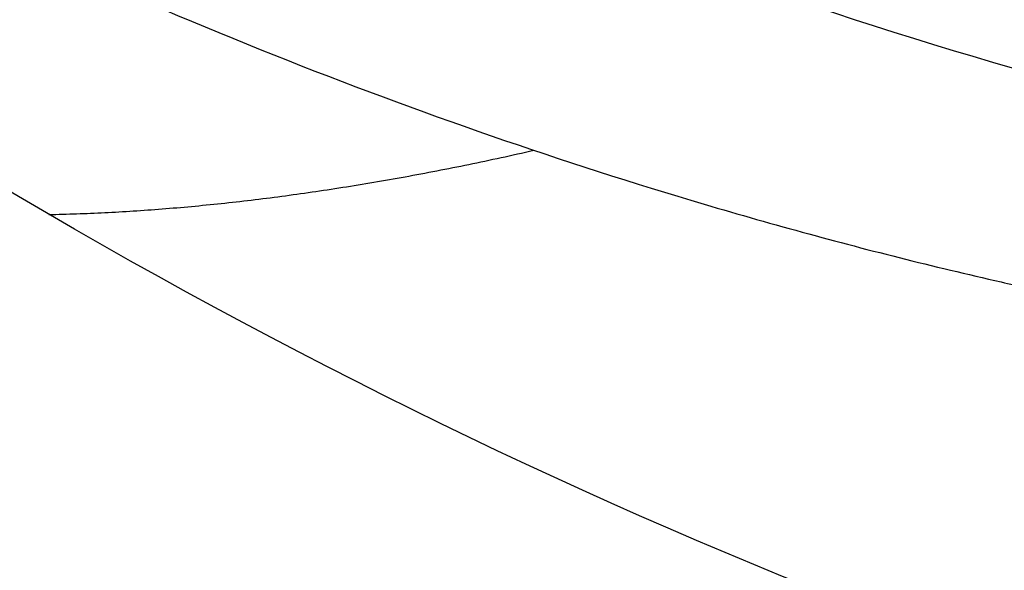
# Model space of a CAD drawing. Header units: millimetres. Extents: x -1267 to 1231, y -1283 to 1250.
# Tile 55 of 256: x 623.903 to 624.839, y -659.134 to -658.611. Entities that reach past the tile are written whole.
import ezdxf

# ---------------------------------------------------------------- set-up
doc = ezdxf.new("R2010")
doc.units = ezdxf.units.MM
doc.layers.add('Default', color=7, linetype='Continuous', true_color=0x000000)

msp = doc.modelspace()

# ---------------------------------------------------------------- linework, layer by layer
at = {"layer": 'Default'}
for points, knots in [([(300.0524072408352, -3.748458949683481, 710.8801906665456), (300.0521961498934, -3.748091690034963, 707.694357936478), (300.2199723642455, -4.039985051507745, 701.1464371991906), (301.2617391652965, -5.85238567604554, 688.3580270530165), (303.929137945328, -10.49283848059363, 672.899898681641), (309.0513282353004, -19.40348730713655, 655.9805085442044), (315.8944462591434, -31.30736021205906, 640.5812651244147), (324.2890064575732, -45.90934122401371, 626.5797538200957), (334.0890597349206, -62.95526292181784, 613.8674948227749), (345.3206197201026, -82.49005284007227, 602.1906041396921), (357.8951350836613, -104.3593166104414, 591.549625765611), (371.5217297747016, -128.0567730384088, 582.0611282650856), (385.9062275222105, -153.0705060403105, 573.716755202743), (400.8861500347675, -179.1176720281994, 566.4262724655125), (416.4944371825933, -206.2551818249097, 560.0475722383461), (432.5959151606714, -234.2476084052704, 554.5349066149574), (454.6412700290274, -272.5695528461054, 548.2552379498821), (482.4639565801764, -320.9260805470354, 542.4181849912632), (515.5562877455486, -378.4250326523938, 538.1255835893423), (557.3284445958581, -450.9774550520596, 535.5289813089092), (597.064947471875, -519.9454697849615, 536.8430855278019), (634.2348140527, -584.3823459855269, 542.1044032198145), (659.0528953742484, -627.3639474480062, 547.4567281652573), (681.6094466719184, -666.3808593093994, 554.094026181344), (701.9904286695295, -701.578686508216, 561.8575278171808), (720.1137210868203, -732.8121315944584, 570.5500290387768), (733.7220052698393, -756.1979860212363, 578.6739236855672), (743.3935030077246, -772.7664622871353, 585.5580797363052), (751.6182144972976, -786.8203229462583, 592.1376186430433), (760.515258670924, -801.9546401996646, 600.5790195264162), (769.4330000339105, -816.9989490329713, 611.4899987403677), (776.3038348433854, -828.4591067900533, 622.4843898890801), (781.4062806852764, -836.8321494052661, 633.3964663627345), (785.0215329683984, -842.6168666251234, 644.1188408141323), (787.3957639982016, -846.2565001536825, 654.4315017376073), (788.7954500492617, -848.2301100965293, 664.1047050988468), (789.5092530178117, -849.0519830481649, 672.9825374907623), (789.79597211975, -849.1928767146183, 680.7041723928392), (789.9698633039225, -849.1948731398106, 687.5053763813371), (790.1053488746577, -849.2157456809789, 692.5134869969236), (790.2081540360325, -849.2240200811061, 696.245836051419), (790.2958425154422, -849.2302883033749, 699.2138210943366), (790.3997547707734, -849.2338134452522, 702.3331109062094), (790.5433125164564, -849.2312562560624, 705.6003367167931), (790.7057998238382, -849.2213084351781, 708.190873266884), (790.9221451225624, -849.2012993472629, 710.3859803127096), (791.2360841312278, -849.167325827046, 712.4461751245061), (791.7004031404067, -849.1116900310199, 714.0483578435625), (792.3324316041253, -849.0375136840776, 715.2912681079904), (792.8144592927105, -848.9883742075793, 716.0320922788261), (793.3318746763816, -848.9488763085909, 716.6701955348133), (793.9498773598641, -848.9218207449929, 717.302733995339), (794.5548857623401, -848.9421745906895, 717.7689378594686), (794.9305729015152, -849.0154014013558, 717.9833768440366), (795.001427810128, -849.0704242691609, 718.001522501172), (794.687846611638, -848.8573709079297, 717.9029452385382), (794.5240070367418, -848.3151796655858, 717.9831537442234), (794.5767284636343, -848.2516993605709, 718.0411163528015), (794.4940693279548, -848.5123883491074, 717.8854637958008), (794.136021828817, -849.1648183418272, 717.235249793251), (793.5391988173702, -849.9914837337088, 715.8439177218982), (793.1187478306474, -850.5175484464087, 714.3758140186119), (792.8556781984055, -850.8428967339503, 713.0889092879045), (792.7274984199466, -851.001169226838, 712.2752788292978), (792.617457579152, -851.1371129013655, 710.4455895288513), (792.5194481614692, -851.258170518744, 706.987643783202), (792.431063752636, -851.3673476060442, 701.1245160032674), (792.3525436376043, -851.4643371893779, 692.0635364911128), (792.2833827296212, -851.5497670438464, 679.0190055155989), (792.192853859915, -851.6615911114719, 651.307213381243), (792.1144154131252, -851.758481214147, 600.0505181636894), (792.0267639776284, -851.8667527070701, 461.1839718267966), (792.0005457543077, -851.8991419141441, 182.5285092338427), (792.0023989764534, -851.8968545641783, -68.31863487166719), (792.0021602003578, -851.897149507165, -225.695462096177)], [0, 0, 0, 0, 9.388442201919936, 19.25512239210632, 38.0357442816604, 57.17843237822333, 77.3168074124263, 98.86539763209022, 122.0388003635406, 146.9159871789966, 174.4812761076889, 203.7394453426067, 233.403787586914, 264.3153390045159, 296.2702264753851, 329.0540267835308, 362.4359049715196, 430.0394854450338, 497.1074358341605, 561.6566341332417, 681.0761228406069, 735.5503113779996, 785.095597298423, 830.6129718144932, 871.975612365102, 909.0590200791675, 941.7471695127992, 956.4108816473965, 969.9438854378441, 994.145097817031, 1014.383416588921, 1031.059829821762, 1045.211792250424, 1057.425139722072, 1068.185791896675, 1077.831908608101, 1086.531433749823, 1094.43038182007, 1100.698228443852, 1106.966075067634, 1109.443200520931, 1111.920325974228, 1115.873565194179, 1118.839666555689, 1121.8057679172, 1123.74997339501, 1125.694178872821, 1128.415158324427, 1129.54333093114, 1130.671503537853, 1131.613869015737, 1132.55623449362, 1134.048778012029, 1134.627280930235, 1135.098362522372, 1135.474965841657, 1135.828413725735, 1136.256816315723, 1136.804406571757, 1138.301001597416, 1140.37455111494, 1143.063929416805, 1143.836764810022, 1144.747770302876, 1146.416515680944, 1149.651855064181, 1155.268412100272, 1164.064887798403, 1176.856475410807, 1194.436137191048, 1247.205444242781, 1330.641386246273, 1611.044188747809, 2083.174467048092, 2083.174467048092, 2083.174467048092, 2083.174467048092]), ([(298.0524072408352, -5.748458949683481, 710.8801906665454), (298.052200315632, -5.748095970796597, 707.7194513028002), (298.2186370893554, -6.03765257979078, 701.2249500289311), (299.2516186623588, -7.834755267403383, 688.5454972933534), (301.8959403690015, -12.43504150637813, 673.2195001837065), (306.9791788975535, -21.27790354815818, 656.426087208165), (313.7811841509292, -33.11023162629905, 641.1173570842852), (322.1377665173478, -47.64612251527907, 627.1779608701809), (331.9048364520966, -64.6346430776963, 614.5077629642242), (343.108072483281, -84.12013703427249, 602.8598895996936), (355.6585788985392, -105.9476106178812, 592.2389515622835), (369.2651198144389, -129.610156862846, 582.7642553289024), (383.6328397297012, -154.5946783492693, 574.4295220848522), (398.5985683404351, -180.6171277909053, 567.1458876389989), (414.1945908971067, -207.7332771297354, 560.7721605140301), (430.2853637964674, -235.7070562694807, 555.263134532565), (452.3180886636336, -274.0069967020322, 548.9870352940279), (480.1276914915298, -322.3407249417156, 543.1526607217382), (513.2070205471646, -379.8170169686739, 538.861713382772), (554.9641900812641, -452.3433245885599, 536.2660351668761), (594.6847764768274, -521.2836361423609, 537.5797154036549), (631.837304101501, -585.6903855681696, 542.8386159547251), (656.6422461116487, -628.6491873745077, 548.1881401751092), (679.1849223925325, -667.6420601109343, 554.8214017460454), (699.5508093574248, -702.8137835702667, 562.579224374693), (717.6572159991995, -734.0180966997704, 571.2637376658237), (731.2486272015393, -757.3749282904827, 579.3777377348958), (740.9041495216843, -773.9160199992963, 586.2506144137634), (749.1119159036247, -787.9409144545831, 592.8166334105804), (757.9851242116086, -803.0346491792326, 601.2359518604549), (766.8682935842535, -818.0205782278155, 612.1056101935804), (773.7014061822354, -829.4177480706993, 623.0409654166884), (778.7662613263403, -837.7290286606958, 633.8741967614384), (782.3486783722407, -843.4611453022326, 644.5005046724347), (784.6992480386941, -847.0644928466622, 654.7107949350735), (786.0855360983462, -849.019271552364, 664.2902586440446), (786.7937651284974, -849.8348856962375, 673.0955589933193), (787.0791269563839, -849.9753629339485, 680.7750081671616), (787.2530466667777, -849.9774170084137, 687.575915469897), (787.3885087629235, -849.9982795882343, 692.5834876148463), (787.491460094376, -850.0065753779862, 696.3212277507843), (787.5794009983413, -850.0128604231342, 699.2973023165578), (787.6837818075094, -850.0164204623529, 702.4329585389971), (787.829170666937, -850.0138297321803, 705.7406746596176), (787.9950707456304, -850.0037407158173, 708.3975464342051), (788.2240665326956, -849.9825589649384, 710.7195364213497), (788.565356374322, -849.9458042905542, 712.9983761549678), (789.1474689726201, -849.8761280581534, 715.0477092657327), (789.9836243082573, -849.7779495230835, 716.6923777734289), (790.6194330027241, -849.713177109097, 717.6693005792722), (791.3043851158, -849.6607446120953, 718.5144995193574), (792.1272796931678, -849.6251928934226, 719.3562023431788), (792.942392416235, -849.6505879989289, 719.9877691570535), (793.5093546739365, -849.7577978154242, 720.3147144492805), (793.6938013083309, -849.8643706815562, 720.3806105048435), (793.3713237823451, -849.6509115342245, 720.2767148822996), (793.1929453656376, -849.0626800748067, 720.3647150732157), (793.2454961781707, -849.1843320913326, 720.3588136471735), (793.0707065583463, -849.6993405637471, 720.0338085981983), (792.545284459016, -850.6420876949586, 719.0726704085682), (791.7625858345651, -851.7239948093, 717.2425837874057), (791.2425882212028, -852.37376303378, 715.3997453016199), (790.937846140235, -852.7507994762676, 713.9309750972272), (790.73877188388, -852.9966072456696, 712.6251362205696), (790.6258302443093, -853.1361429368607, 710.599348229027), (790.5242920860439, -853.2615520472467, 707.0717670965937), (790.4360763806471, -853.370516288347, 701.1712442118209), (790.3572044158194, -853.4679311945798, 692.0921535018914), (790.2880579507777, -853.5533306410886, 679.036791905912), (790.1974810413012, -853.6651870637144, 651.315677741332), (790.1190455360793, -853.7620237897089, 600.0545930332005), (790.0313873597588, -853.8701689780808, 461.1845822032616), (790.0051674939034, -853.9022909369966, 182.5286250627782), (790.0070182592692, -853.8997670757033, -68.3186511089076), (790.0067794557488, -853.8999138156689, -225.695462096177)], [0, 0, 0, 0, 9.388442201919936, 19.25512239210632, 38.0357442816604, 57.17843237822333, 77.3168074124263, 98.86539763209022, 122.0388003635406, 146.9159871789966, 174.4812761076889, 203.7394453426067, 233.403787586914, 264.3153390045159, 296.2702264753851, 329.0540267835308, 362.4359049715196, 430.0394854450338, 497.1074358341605, 561.6566341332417, 681.0761228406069, 735.5503113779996, 785.095597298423, 830.6129718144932, 871.975612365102, 909.0590200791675, 941.7471695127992, 956.4108816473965, 969.9438854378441, 994.145097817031, 1014.383416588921, 1031.059829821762, 1045.211792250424, 1057.425139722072, 1068.185791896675, 1077.831908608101, 1086.531433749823, 1094.43038182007, 1100.698228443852, 1106.966075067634, 1109.443200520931, 1111.920325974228, 1115.873565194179, 1118.839666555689, 1121.8057679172, 1123.74997339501, 1125.694178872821, 1128.415158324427, 1129.54333093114, 1130.671503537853, 1131.613869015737, 1132.55623449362, 1134.048778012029, 1134.627280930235, 1135.098362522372, 1135.474965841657, 1135.828413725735, 1136.256816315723, 1136.804406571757, 1138.301001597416, 1140.37455111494, 1143.063929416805, 1143.836764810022, 1144.747770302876, 1146.416515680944, 1149.651855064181, 1155.268412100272, 1164.064887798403, 1176.856475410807, 1194.436137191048, 1247.205444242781, 1330.641386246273, 1611.044188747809, 2083.174467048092, 2083.174467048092, 2083.174467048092, 2083.174467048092]), ([(302.0524072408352, -5.748458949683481, 710.8801906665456), (302.0522115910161, -5.748118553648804, 707.7872916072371), (302.2150271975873, -6.031381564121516, 701.4372162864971), (303.2242553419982, -7.787173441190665, 689.0523680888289), (305.8061732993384, -12.27891607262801, 674.0836856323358), (310.7840570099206, -20.93852727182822, 657.6310188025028), (317.4748338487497, -32.577397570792, 642.5671736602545), (325.7286376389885, -46.93453976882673, 628.7958824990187), (335.4064118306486, -63.76777382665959, 616.2395598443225), (346.532930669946, -83.11986906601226, 604.6702844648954), (359.0183686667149, -104.8342127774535, 594.1036617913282), (372.5705193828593, -128.4022076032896, 584.6663998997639), (386.8926922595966, -153.3075624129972, 576.3578380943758), (401.8198451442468, -179.26297311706, 569.092817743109), (417.3824891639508, -206.3211258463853, 562.7326271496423), (433.4440780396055, -234.2442060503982, 557.2335255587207), (455.442298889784, -272.4842175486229, 550.9671807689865), (483.2160103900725, -320.7556278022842, 545.1401606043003), (516.2594084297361, -378.1695595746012, 540.8537949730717), (557.9746779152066, -450.6231794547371, 538.2607075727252), (597.6503496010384, -519.4856090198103, 539.573222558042), (634.7531766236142, -583.8062657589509, 544.8252115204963), (659.5200384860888, -626.6991601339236, 550.1666298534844), (682.0220130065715, -665.6216643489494, 556.7880645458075), (702.3430262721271, -700.7159171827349, 564.5290219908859), (720.3985165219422, -731.8324962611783, 573.1894712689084), (733.9382810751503, -755.1005673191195, 581.2732121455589), (743.5443097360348, -771.5568685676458, 588.1111581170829), (751.6990750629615, -785.4912024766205, 594.634894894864), (760.4976876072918, -800.4579703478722, 602.9851015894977), (769.2728586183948, -815.2615578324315, 613.7256651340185), (775.9883367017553, -826.4623161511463, 624.4768982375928), (780.9362336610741, -834.5814326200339, 635.0647689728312), (784.4168016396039, -840.1503823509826, 645.3930052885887), (786.6943182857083, -843.6416856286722, 655.2870603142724), (788.0395728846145, -845.5387817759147, 664.5790443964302), (788.7310409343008, -846.3355882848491, 673.1653660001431), (789.0125643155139, -846.474974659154, 680.7228626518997), (789.1869793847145, -846.477197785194, 687.5385239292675), (789.3222924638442, -846.4980079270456, 692.5414948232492), (789.4251224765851, -846.5062949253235, 696.2745133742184), (789.5128148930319, -846.5125612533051, 699.2426204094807), (789.6167630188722, -846.5160899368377, 702.3632234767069), (789.7605153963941, -846.513529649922, 705.634897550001), (789.9234555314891, -846.5035609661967, 708.2339255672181), (790.1414496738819, -846.483404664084, 710.4465388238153), (790.4599045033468, -846.448952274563, 712.5400243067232), (790.9407705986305, -846.3913838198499, 714.2087002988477), (791.6120470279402, -846.3124701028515, 715.5307738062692), (792.138110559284, -846.2591503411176, 716.3400898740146), (792.7198268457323, -846.2131758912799, 717.0609160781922), (793.4655234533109, -846.1861063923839, 717.8194291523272), (794.2460890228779, -846.1916771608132, 718.4466617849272), (795.1235674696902, -846.3615052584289, 718.9592570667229), (795.7632393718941, -846.572918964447, 719.2647021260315), (796.71350831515, -847.3067726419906, 719.5314745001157), (797.1345528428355, -848.6582532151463, 719.3421660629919), (796.9969434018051, -849.3673044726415, 719.0069793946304), (796.7307560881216, -850.1877852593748, 718.4762032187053), (796.2305127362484, -851.0330116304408, 717.5698505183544), (795.5725219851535, -851.9548310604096, 716.0140996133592), (795.1362419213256, -852.4960977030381, 714.4844043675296), (794.8681975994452, -852.8286278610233, 713.1751419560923), (794.7328239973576, -852.9956303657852, 712.311404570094), (794.6224530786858, -853.1320305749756, 710.4613675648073), (794.5240914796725, -853.2535062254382, 706.9963152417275), (794.4357205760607, -853.3626724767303, 701.129319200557), (794.3571654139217, -853.459703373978, 692.0664828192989), (794.2880054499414, -853.5451326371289, 679.0208352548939), (794.1974714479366, -853.656962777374, 651.3080845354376), (794.1190326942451, -853.7538531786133, 600.0509374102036), (794.0313790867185, -853.8621269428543, 461.1840346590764), (794.0051580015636, -853.8945189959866, 182.5285211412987), (794.0070096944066, -853.892233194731, -68.31863653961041), (794.0067709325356, -853.8925281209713, -225.695462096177)], [0, 0, 0, 0, 9.388442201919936, 19.25512239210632, 38.0357442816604, 57.17843237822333, 77.3168074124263, 98.86539763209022, 122.0388003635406, 146.9159871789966, 174.4812761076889, 203.7394453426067, 233.403787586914, 264.3153390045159, 296.2702264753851, 329.0540267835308, 362.4359049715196, 430.0394854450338, 497.1074358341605, 561.6566341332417, 681.0761228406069, 735.5503113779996, 785.095597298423, 830.6129718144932, 871.975612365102, 909.0590200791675, 941.7471695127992, 956.4108816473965, 969.9438854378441, 994.145097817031, 1014.383416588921, 1031.059829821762, 1045.211792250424, 1057.425139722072, 1068.185791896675, 1077.831908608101, 1086.531433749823, 1094.43038182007, 1100.698228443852, 1106.966075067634, 1109.443200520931, 1111.920325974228, 1115.873565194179, 1118.839666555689, 1121.8057679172, 1123.74997339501, 1125.694178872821, 1128.415158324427, 1129.54333093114, 1130.671503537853, 1131.613869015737, 1132.55623449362, 1134.048778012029, 1134.627280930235, 1135.098362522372, 1135.474965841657, 1135.828413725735, 1136.256816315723, 1136.804406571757, 1138.301001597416, 1140.37455111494, 1143.063929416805, 1143.836764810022, 1144.747770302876, 1146.416515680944, 1149.651855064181, 1155.268412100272, 1164.064887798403, 1176.856475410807, 1194.436137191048, 1247.205444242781, 1330.641386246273, 1611.044188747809, 2083.174467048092, 2083.174467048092, 2083.174467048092, 2083.174467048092]), ([(300.0524072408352, -7.748458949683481, 710.8801906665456), (300.0522157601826, -7.748125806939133, 707.8123849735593), (300.2136919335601, -8.029058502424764, 701.5157291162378), (301.2141348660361, -9.769566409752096, 689.239838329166), (303.7729757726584, -14.22116211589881, 674.4032871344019), (308.7119077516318, -22.81301236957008, 658.0765974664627), (315.3615718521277, -34.3803656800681, 643.1032656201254), (323.5773978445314, -48.67144737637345, 629.3940895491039), (333.2221887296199, -65.44731151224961, 616.8798279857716), (344.3203836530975, -84.75014387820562, 605.3395699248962), (356.7818127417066, -106.4227321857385, 594.7929875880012), (370.3139097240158, -129.9558526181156, 585.3695269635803), (384.6193048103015, -154.8320321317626, 577.0706049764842), (399.5322638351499, -180.7627626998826, 569.8124329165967), (415.0826433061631, -207.799591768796, 563.4572154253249), (431.1335271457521, -235.7040614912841, 557.9617534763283), (453.1191180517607, -273.9221183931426, 551.6989781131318), (480.8797458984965, -322.1707895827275, 545.8746363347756), (513.91014190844, -379.5621306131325, 541.5899247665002), (555.610424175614, -451.9897205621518, 538.9977614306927), (595.2701794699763, -520.8245240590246, 540.3098524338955), (632.3556676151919, -585.1151222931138, 545.5594242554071), (657.1093902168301, -627.9852608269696, 550.8980418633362), (679.5974897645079, -666.8837640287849, 557.5154401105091), (699.903408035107, -701.9519458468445, 565.2507185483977), (717.9420125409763, -733.039420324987, 573.9031798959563), (731.4649041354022, -756.2784875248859, 581.9770261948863), (741.0549573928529, -772.7074166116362, 588.8036927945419), (749.1927776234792, -786.6127941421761, 595.3139096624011), (757.9675543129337, -801.538988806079, 603.6420339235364), (766.7081533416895, -816.2842034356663, 614.3412765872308), (773.3859092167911, -827.4219766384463, 625.0334737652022), (778.2962154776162, -835.479330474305, 635.5424993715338), (781.7439482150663, -840.9956762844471, 645.7746691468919), (783.9978034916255, -844.4506882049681, 655.5663535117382), (785.3296600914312, -846.3289464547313, 664.7645979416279), (786.0155541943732, -847.1194869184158, 673.2783875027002), (786.2957202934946, -847.2584499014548, 680.7936984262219), (786.4701638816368, -847.2607243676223, 687.6090630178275), (786.6054534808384, -847.2815199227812, 692.6114954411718), (786.7084296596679, -847.2898248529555, 696.3499050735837), (786.7963744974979, -847.2961052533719, 699.3261016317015), (786.900791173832, -847.2996659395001, 702.4630711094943), (787.0463746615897, -847.297069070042, 705.7752354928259), (787.2127275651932, -847.2869567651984, 708.4405987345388), (787.4433721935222, -847.2656257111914, 710.7800949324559), (787.789177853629, -847.2283901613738, 713.0922253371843), (788.3878375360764, -847.1567795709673, 715.2080517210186), (789.263240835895, -847.0538624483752, 716.9318834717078), (789.9430853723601, -846.9849090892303, 717.9772981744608), (790.6923383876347, -846.9259995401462, 718.9052200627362), (791.6429268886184, -846.8904334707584, 719.8728975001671), (792.6335967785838, -846.9010453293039, 720.6654930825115), (793.7023503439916, -847.1048564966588, 721.2905946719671), (794.4556139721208, -847.3678203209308, 721.6437901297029), (795.3969865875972, -848.1012679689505, 721.9052441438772), (795.8034922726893, -849.406707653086, 721.7237273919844), (795.6657122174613, -850.3008913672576, 721.3246766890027), (795.3073944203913, -851.3756922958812, 720.6245480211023), (794.639776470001, -852.5112372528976, 719.4072711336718), (793.7959101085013, -853.6883006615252, 717.4127656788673), (793.2600834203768, -854.3532728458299, 715.5083356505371), (792.9503666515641, -854.7374927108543, 714.0172077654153), (792.7440985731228, -854.9920318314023, 712.6612619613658), (792.6308268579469, -855.1320260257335, 710.615126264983), (792.5289365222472, -855.2578565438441, 707.0804385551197), (792.4407343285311, -855.3668155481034, 701.1760474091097), (792.3618273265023, -855.4642803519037, 692.0950998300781), (792.2926818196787, -855.5496915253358, 679.0386216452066), (792.2020998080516, -855.6615801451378, 651.3165488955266), (792.1236640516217, -855.7584654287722, 600.0550122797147), (792.0360038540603, -855.8667435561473, 461.1846450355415), (792.0097814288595, -855.8991304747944, 182.5286369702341), (792.0116309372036, -855.8968441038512, -68.31865277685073), (792.0113923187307, -855.8971388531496, -225.695462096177)], [0, 0, 0, 0, 9.388442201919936, 19.25512239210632, 38.0357442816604, 57.17843237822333, 77.3168074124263, 98.86539763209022, 122.0388003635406, 146.9159871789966, 174.4812761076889, 203.7394453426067, 233.403787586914, 264.3153390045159, 296.2702264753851, 329.0540267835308, 362.4359049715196, 430.0394854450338, 497.1074358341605, 561.6566341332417, 681.0761228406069, 735.5503113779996, 785.095597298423, 830.6129718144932, 871.975612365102, 909.0590200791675, 941.7471695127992, 956.4108816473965, 969.9438854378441, 994.145097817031, 1014.383416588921, 1031.059829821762, 1045.211792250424, 1057.425139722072, 1068.185791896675, 1077.831908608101, 1086.531433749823, 1094.43038182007, 1100.698228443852, 1106.966075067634, 1109.443200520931, 1111.920325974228, 1115.873565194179, 1118.839666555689, 1121.8057679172, 1123.74997339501, 1125.694178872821, 1128.415158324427, 1129.54333093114, 1130.671503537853, 1131.613869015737, 1132.55623449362, 1134.048778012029, 1134.627280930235, 1135.098362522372, 1135.474965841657, 1135.828413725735, 1136.256816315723, 1136.804406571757, 1138.301001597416, 1140.37455111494, 1143.063929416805, 1143.836764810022, 1144.747770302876, 1146.416515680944, 1149.651855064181, 1155.268412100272, 1164.064887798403, 1176.856475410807, 1194.436137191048, 1247.205444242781, 1330.641386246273, 1611.044188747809, 2083.174467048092, 2083.174467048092, 2083.174467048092, 2083.174467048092]), ([(502.7523519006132, -509.1771447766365, -761.8854170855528), (516.402428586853, -525.4446727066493, -778.9052957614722), (558.1050575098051, -575.1439305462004, -825.7721121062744), (654.0436860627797, -689.4791357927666, -903.1800567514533), (739.1671281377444, -790.9253036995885, -928.0399797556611), (792.0067762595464, -853.8971441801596, -928.0399797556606)], [2.415480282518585, 2.415480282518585, 2.415480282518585, 2.415480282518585, 70.39614350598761, 198.6360556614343, 404.9955273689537, 404.9955273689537, 404.9955273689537, 404.9955273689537]), ([(503.5133331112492, -510.0840468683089, -762.3008034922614), (516.981259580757, -526.1344966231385, -779.0427654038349), (558.4788074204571, -575.5893483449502, -825.6051029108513), (654.132118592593, -689.5845255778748, -902.7820283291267), (739.2003279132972, -790.9648696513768, -927.6245933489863), (792.0067762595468, -853.8971441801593, -927.6245933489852)], [2.408267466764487, 2.408267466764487, 2.408267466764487, 2.408267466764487, 69.36707553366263, 197.5378925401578, 403.7861785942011, 403.7861785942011, 403.7861785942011, 403.7861785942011]), ([(621.9699407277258, -657.0487703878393, -746.6226284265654), (622.2221167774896, -657.3493021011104, -746.8400928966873), (622.4705522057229, -657.5851140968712, -747.0301939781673), (622.8058435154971, -657.8655153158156, -747.2685544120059), (622.9115106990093, -657.9467445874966, -747.3403910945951), (623.0580357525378, -658.0528191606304, -747.4371440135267), (623.1048891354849, -658.0855453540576, -747.4675665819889), (623.1718985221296, -658.1309725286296, -747.5105456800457), (623.2045862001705, -658.1527701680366, -747.5313718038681), (623.2412357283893, -658.1766558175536, -747.5545293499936), (623.2591824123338, -658.1882193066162, -747.5658260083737), (623.2667921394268, -658.1930945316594, -747.5706072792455), (623.2718470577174, -658.1963268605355, -747.5737814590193), (623.2723651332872, -658.1966599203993, -747.5741073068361), (623.5654797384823, -658.3833774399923, -747.7579498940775), (623.8530020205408, -658.5280041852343, -747.9224832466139), (624.2702745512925, -658.6953297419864, -748.1422054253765), (624.4070584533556, -658.742840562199, -748.2109898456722), (624.6074938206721, -658.8028554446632, -748.3076238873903), (624.7065292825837, -658.830049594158, -748.3543092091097), (624.8197523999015, -658.8570965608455, -748.4059887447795), (624.8677550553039, -658.8677108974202, -748.4275494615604), (624.8996382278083, -658.8745727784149, -748.4417937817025), (624.9134809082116, -658.8774817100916, -748.4479496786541), (625.5029024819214, -658.9973653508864, -748.7084764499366), (626.0527343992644, -658.9853408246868, -748.9028478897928), (627.0392346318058, -658.753681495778, -749.1560103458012), (627.4756848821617, -658.5344230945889, -749.2151873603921), (627.8291314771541, -658.2378461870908, -749.2151873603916)], [0, 0, 0, 0, 0.7648199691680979, 0.7648199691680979, 1.147229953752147, 1.147229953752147, 1.338434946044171, 1.338434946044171, 1.434037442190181, 1.481838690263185, 1.505739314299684, 1.517689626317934, 1.517689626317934, 1.529639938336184, 1.529639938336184, 2.29445990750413, 2.29445990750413, 2.676869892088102, 2.676869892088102, 2.868074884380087, 2.963677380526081, 3.011478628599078, 3.011478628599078, 3.059279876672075, 3.059279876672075, 4.588919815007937, 4.588919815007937, 6.1185597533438, 6.1185597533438, 6.1185597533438, 6.1185597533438]), ([(628.3081367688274, -658.808702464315, -748.9291319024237), (627.9459914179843, -659.1124325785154, -748.929077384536), (627.5195793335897, -659.3164267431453, -748.8716108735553), (627.0155527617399, -659.422277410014, -748.7531427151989), (626.9975335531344, -659.4259308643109, -748.7488585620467), (626.9641518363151, -659.4324183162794, -748.7408169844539), (626.9139902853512, -659.4417758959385, -748.7285871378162), (626.7963238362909, -659.4609950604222, -748.698878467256), (626.5584996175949, -659.4889726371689, -748.6347716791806), (626.0728858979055, -659.5030847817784, -748.4878003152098), (625.6395622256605, -659.4434500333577, -748.329668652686), (624.7501370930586, -659.228539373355, -747.9705303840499), (624.1712479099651, -658.9700686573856, -747.6924726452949), (623.5932535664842, -658.5858075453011, -747.3676970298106), (623.5786525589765, -658.5759942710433, -747.3594530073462), (623.5466854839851, -658.5543169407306, -747.3413318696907), (623.4988837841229, -658.5215811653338, -747.314114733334), (623.3883888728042, -658.4436592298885, -747.2503600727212), (623.171568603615, -658.2816615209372, -747.1218587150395), (622.7546062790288, -657.9330507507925, -746.8608878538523), (622.4258012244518, -657.5920437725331, -746.6303960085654), (622.2193050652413, -657.3459512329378, -746.4737114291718)], [-6.293257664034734, -6.293257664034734, -6.293257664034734, -6.293257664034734, -4.719943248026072, -4.719943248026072, -4.670777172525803, -4.670777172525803, -4.621611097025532, -4.523278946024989, -4.326614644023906, -3.93328604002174, -3.146628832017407, -3.146628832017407, -1.573314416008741, -1.573314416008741, -1.52414834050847, -1.52414834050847, -1.474982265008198, -1.376650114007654, -1.17998581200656, -0.7866572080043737, 0, 0, 0, 0]), ([(628.4458597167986, -658.9728342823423, -747.5370559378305), (628.3613793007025, -659.0437684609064, -747.5370733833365), (628.2265137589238, -659.1386902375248, -747.5302570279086), (628.0549170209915, -659.229343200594, -747.5103301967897), (627.9783212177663, -659.2638896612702, -747.4992241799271), (627.9265786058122, -659.2859640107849, -747.4912499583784), (627.9021907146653, -659.2958307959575, -747.4872906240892), (627.7603265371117, -659.3496939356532, -747.462939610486), (627.5837319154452, -659.3999325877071, -747.4263461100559), (627.366579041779, -659.433349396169, -747.3707521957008), (627.2552211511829, -659.4437590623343, -747.3397298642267), (627.1988468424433, -659.4473892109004, -747.3234123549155), (627.1745374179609, -659.4486075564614, -747.3162463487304), (627.1582980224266, -659.449344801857, -747.311430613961), (627.1517657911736, -659.4496181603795, -747.3094848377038), (626.9858996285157, -659.4555921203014, -747.2597164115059), (626.7483456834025, -659.4431739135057, -747.1806014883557), (626.4652670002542, -659.3921949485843, -747.0728069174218), (626.3222445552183, -659.3575827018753, -747.0150361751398), (626.2503625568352, -659.3379958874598, -746.9851824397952), (626.2143288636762, -659.3276323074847, -746.9700134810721), (626.1988659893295, -659.3230685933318, -746.9634606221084), (626.1885529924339, -659.3199989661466, -746.9590805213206), (626.1850921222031, -659.3189644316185, -746.9576089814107), (626.0684934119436, -659.2836755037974, -746.9078694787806), (625.9047332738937, -659.225160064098, -746.8346664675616), (625.7151669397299, -659.1416744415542, -746.7440435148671), (625.6207555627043, -659.0961272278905, -746.6974271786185), (625.573642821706, -659.0724025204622, -746.6737927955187), (625.5501096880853, -659.0603023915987, -746.6618940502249), (625.5400290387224, -659.0550656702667, -746.656777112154), (625.5333097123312, -659.0515632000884, -746.653361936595), (625.5311911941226, -659.050457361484, -746.6522845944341), (625.453005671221, -659.0094258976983, -746.6124423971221), (625.343703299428, -658.9477080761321, -746.5551158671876), (625.2180689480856, -658.869069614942, -746.4863471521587), (625.155723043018, -658.8280918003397, -746.4514908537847), (625.124667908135, -658.8071882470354, -746.4339447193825), (625.1091697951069, -658.7966328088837, -746.4251421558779), (625.1014281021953, -658.791329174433, -746.4207335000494), (625.0981118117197, -658.7890506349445, -746.4188424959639), (625.0959013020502, -658.7875303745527, -746.4175814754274), (625.0960959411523, -658.7876652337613, -746.4176928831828), (624.7858996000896, -658.5739160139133, -746.2405816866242), (624.5046945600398, -658.3234140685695, -746.0588277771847), (624.2500761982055, -658.0345024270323, -745.8710581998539)], [0, 0, 0, 0, 0.5370362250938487, 0.8055543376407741, 0.9398133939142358, 0.9398133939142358, 1.074072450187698, 1.074072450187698, 1.61110867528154, 1.87962678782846, 2.013885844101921, 2.08101537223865, 2.114580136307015, 2.114580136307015, 2.148144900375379, 2.148144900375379, 2.68518112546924, 2.95369923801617, 3.087958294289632, 3.155087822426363, 3.188652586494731, 3.205434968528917, 3.205434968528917, 3.222217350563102, 3.222217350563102, 3.490735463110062, 3.624994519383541, 3.692124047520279, 3.725688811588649, 3.742471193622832, 3.750862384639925, 3.750862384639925, 3.759253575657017, 3.759253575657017, 3.893512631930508, 3.960642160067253, 3.994206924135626, 4.010989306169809, 4.0193804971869, 4.023576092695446, 4.02567389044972, 4.02567389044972, 4.027771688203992, 4.027771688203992, 4.296289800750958, 4.296289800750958, 4.296289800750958, 4.296289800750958]), ([(629.665898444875, -669.0668830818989, -752.074399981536), (629.1698243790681, -668.4567450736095, -751.6909141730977), (628.2131556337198, -667.2801077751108, -750.9513685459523), (626.8289100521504, -665.5775762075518, -749.881289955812), (625.5438710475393, -663.9970725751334, -748.8878972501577), (624.3520191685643, -662.5311484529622, -747.9665580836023), (623.2482911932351, -661.1737251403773, -747.113289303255), (622.233334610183, -659.9251067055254, -746.3288201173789), (621.5836148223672, -659.1266554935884, -745.8262537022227), (621.2725059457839, -658.7417986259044, -745.5868272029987), (621.2724882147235, -658.741776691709, -745.5868135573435)], [1.567944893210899e-13, 1.567944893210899e-13, 1.567944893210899e-13, 1.567944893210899e-13, 0.1773616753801, 0.3420340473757, 0.4949143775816, 0.6367821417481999, 0.7682067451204, 0.8893908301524, 1, 1.000006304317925, 1.000006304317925, 1.000006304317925, 1.000006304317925])]:
    msp.add_open_spline(points, degree=3, knots=knots, dxfattribs=at)
for points, degree in [([(300.0524072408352, -5.748458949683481, 710.8801906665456), (300.0524072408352, -5.748458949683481, 585.6900953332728), (555.1002993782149, -449.4750049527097, 505.6900953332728), (785.1002993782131, -847.8466906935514, 585.6900953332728), (788.7142860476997, -848.292725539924, 699.6513531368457), (788.7142860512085, -848.292725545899, 716.8513531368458), (797.3783744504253, -847.2620009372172, 721.4013531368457), (792.0067762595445, -853.8971441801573, 716.8513531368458), (792.0067762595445, -853.8971441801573, 700.4513531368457), (792.0067762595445, -853.8971441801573, -225.695462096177)], 3), ([(706.2481400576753, -426.0613503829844, -810.2825690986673), (545.9054966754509, -560.6048033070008, -810.2825690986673), (385.5628532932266, -695.1482562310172, -810.2825690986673)], 2), ([(705.0965677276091, -427.3220080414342, -809.9337222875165), (546.050288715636, -560.7776821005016, -809.9337222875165), (387.004009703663, -694.2333561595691, -809.9337222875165)], 2), ([(884.499000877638, -459.9030236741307, -882.36046793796), (636.2186579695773, -668.234967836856, -882.36046793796), (387.9383150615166, -876.5669119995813, -882.36046793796)], 2), ([(883.7165284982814, -460.7551512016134, -881.9730345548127), (636.3150148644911, -668.3496700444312, -881.9730345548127), (388.9135012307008, -875.9441888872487, -881.9730345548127)], 2), ([(1080.054121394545, -612.1967231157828, -928.0399797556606), (792.0067762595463, -853.8971441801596, -928.0399797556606), (503.9594311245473, -1095.597565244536, -928.0399797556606)], 2), ([(1079.288749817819, -612.8389461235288, -927.6245933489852), (792.0067762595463, -853.8971441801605, -927.6245933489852), (504.7248027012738, -1094.955342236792, -927.6245933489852)], 2), ([(405.0702504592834, -637.80803391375, -788.940530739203), (671.3463578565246, -955.1435415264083, -788.9405307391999), (937.6224652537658, -1272.479049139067, -788.9405307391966)], 2), ([(405.9742551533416, -638.7077134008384, -789.3364652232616), (671.4334563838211, -955.0696701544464, -789.3364652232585), (936.8926576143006, -1271.431626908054, -789.3364652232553)], 2), ([(622.4664650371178, -640.2562004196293, -755.9420804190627), (630.5863355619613, -649.9330852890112, -755.9420804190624), (638.7062060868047, -659.609970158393, -755.9420804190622)], 2), ([(622.6983784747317, -640.3655736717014, -754.5969659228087), (630.8550281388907, -650.0862902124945, -754.5969659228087), (639.0116778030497, -659.8070067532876, -754.5969659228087)], 2), ([(638.1933002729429, -661.4242873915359, -752.8267331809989), (629.8075399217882, -651.4305273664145, -752.8267331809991), (621.4217795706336, -641.436767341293, -752.8267331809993)], 2), ([(620.9835429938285, -642.809897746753, -752.9916925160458), (629.1126970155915, -652.4978462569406, -752.9916925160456), (637.2418510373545, -662.1857947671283, -752.9916925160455)], 2), ([(639.276934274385, -662.6046526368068, -755.4671608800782), (631.1293102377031, -652.894692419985, -755.4671608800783), (622.9816862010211, -643.1847322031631, -755.4671608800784)], 2), ([(622.524115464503, -643.5686796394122, -754.575962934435), (630.8446210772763, -653.4846720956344, -754.5759629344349), (639.1651266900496, -663.4006645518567, -754.5759629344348)], 2), ([(622.0665447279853, -643.9526270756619, -753.684764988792), (630.1473249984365, -653.5829259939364, -753.6847649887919), (638.2281052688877, -663.213224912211, -753.6847649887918)], 2), ([(624.8823510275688, -667.1305725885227, -755.9420804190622), (615.4501008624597, -655.8896545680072, -755.9420804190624), (606.0178506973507, -644.6487365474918, -755.9420804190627)], 2), ([(624.828795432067, -667.175511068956, -757.409478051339), (615.3965452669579, -655.9345930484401, -757.4094780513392), (605.9642951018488, -644.6936750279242, -757.4094780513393)], 2), ([(605.9107395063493, -644.7386135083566, -758.8768756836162), (615.3429896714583, -655.979531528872, -758.8768756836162), (624.7752398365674, -667.2204495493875, -758.8768756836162)], 2), ([(624.7162633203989, -667.2699367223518, -754.5969659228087), (615.2840131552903, -656.0290187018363, -754.5969659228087), (605.8517629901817, -644.7881006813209, -754.5969659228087)], 2), ([(613.8242922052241, -648.8172224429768, -752.9916925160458), (621.9534462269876, -658.5051709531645, -752.9916925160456), (630.0826002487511, -668.1931194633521, -752.9916925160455)], 2), ([(612.3959237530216, -649.0103596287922, -752.8267331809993), (620.7816841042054, -659.0041196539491, -752.8267331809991), (629.1674444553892, -668.9978796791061, -752.8267331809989)], 2), ([(627.2916256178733, -669.1879404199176, -755.9420804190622), (619.1717550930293, -659.5110555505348, -755.9420804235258), (611.0518845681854, -649.834170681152, -755.9420804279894)], 2), ([(627.4326241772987, -669.5229863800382, -754.5969659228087), (619.2759745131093, -659.8022698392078, -754.5969659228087), (611.1193248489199, -650.0815532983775, -754.5969659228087)], 2), ([(630.9231601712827, -669.3428016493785, -753.6847649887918), (622.8423799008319, -659.7125027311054, -753.6847649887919), (614.7615996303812, -650.0822038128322, -753.684764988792)], 2), ([(630.9450446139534, -670.2981415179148, -754.575962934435), (622.6245367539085, -660.3821463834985, -754.5759629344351), (614.3040288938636, -650.4661512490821, -754.5759629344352)], 2), ([(631.2926870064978, -662.3655509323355, -739.8577939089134), (626.4128260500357, -656.5499591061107, -742.7719806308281), (621.5329650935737, -650.7343672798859, -745.6861673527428)], 2), ([(613.8464581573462, -650.850098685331, -755.4671608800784), (621.9940821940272, -660.5600589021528, -755.4671608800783), (630.1417062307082, -670.2700191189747, -755.4671608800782)], 2), ([(625.8552186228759, -662.9937242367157, -749.7237493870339), (621.6294559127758, -657.9576563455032, -749.723749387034), (617.4036932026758, -652.9215884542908, -749.7237493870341)], 2), ([(623.1689965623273, -657.7445460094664, -747.345300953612), (623.3315903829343, -657.8822684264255, -747.4617066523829), (623.6736066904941, -658.138119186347, -747.6922176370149), (624.2796634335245, -658.4686663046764, -748.0485126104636), (624.8869345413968, -658.6848822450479, -748.356696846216), (625.473134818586, -658.7959452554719, -748.6127216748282), (626.0304456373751, -658.8111975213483, -748.8177697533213), (626.5546141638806, -658.7386903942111, -748.9737441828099), (627.0433298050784, -658.5828878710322, -749.0817173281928), (627.492074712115, -658.3453934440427, -749.1407603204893), (627.8966812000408, -658.0251389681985, -749.1489346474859), (628.256693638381, -657.6040453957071, -749.0984011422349), (628.530292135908, -657.1060994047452, -748.984444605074), (628.6915727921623, -656.6131989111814, -748.8326113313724), (628.7665649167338, -656.1732282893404, -748.6725085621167), (628.7866889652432, -655.7801173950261, -748.512753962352), (628.7697781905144, -655.4275429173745, -748.3570165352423), (628.7284792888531, -655.1159689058, -748.2099993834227), (628.6715372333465, -654.839278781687, -748.0722211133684), (628.6033544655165, -654.5877247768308, -747.9411111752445), (628.5253607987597, -654.3519752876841, -747.8132165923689), (628.4294024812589, -654.1071260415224, -747.6750571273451), (628.3080068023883, -653.8437917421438, -747.51998516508), (628.2077558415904, -653.6576789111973, -747.4052369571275), (628.1521297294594, -653.5623550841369, -747.3449404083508)], 3), ([(624.9746263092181, -663.8409952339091, -749.5855095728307), (620.7800780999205, -658.8421273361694, -749.5855095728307), (616.585529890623, -653.8432594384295, -749.5855095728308)], 2), ([(630.0104119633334, -664.7286429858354, -742.4264196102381), (626.6715597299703, -660.7495538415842, -744.420336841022), (623.3327074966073, -656.770464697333, -746.414254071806)], 2), ([(630.0826002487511, -668.1931194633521, -752.9916925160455), (625.8552186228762, -662.9937242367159, -749.7237493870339), (621.6278369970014, -657.7943290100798, -746.4558062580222)], 2), ([(630.3630792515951, -668.694391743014, -751.7703358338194), (629.8492574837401, -668.0624243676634, -751.3731296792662), (628.8567063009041, -666.8416556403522, -750.6058469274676), (627.4767406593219, -665.1443862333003, -749.5390739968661), (626.1949037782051, -663.5678270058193, -748.5481656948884), (625.0053679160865, -662.104726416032, -747.6285850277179), (623.9029332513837, -660.7489976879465, -746.7764299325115), (622.8855597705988, -659.496980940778, -745.9896848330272), (622.2661232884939, -658.7368967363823, -745.5115132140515), (621.9753648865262, -658.371505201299, -745.2838295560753)], 3), ([(629.1674444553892, -668.9978796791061, -752.8267331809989), (628.6536218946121, -668.3659125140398, -752.4295277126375), (627.6610724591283, -667.1451433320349, -751.6622434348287), (626.2811037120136, -665.4478747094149, -750.5954732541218), (624.9992766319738, -663.8713130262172, -749.6045562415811), (623.8097046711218, -662.4082214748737, -748.6850076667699), (622.70740460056, -661.052459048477, -747.8327329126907), (621.6895288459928, -659.8005680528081, -747.046434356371), (621.0713421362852, -659.0401708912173, -746.5671517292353), (620.7751360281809, -658.6761592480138, -746.3442859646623)], 3)]:
    msp.add_open_spline(points, degree=degree, dxfattribs=at)
for points, knots in [([(623.7519357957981, -668.079103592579, -758.8768756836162), (630.4331129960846, -676.041420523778, -758.8768756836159), (637.6715829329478, -669.9676230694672, -758.8768756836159), (644.9100528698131, -663.8938256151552, -758.8768756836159), (638.228875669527, -655.9315086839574, -758.8768756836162)], [0, 0, 0, 13.35176877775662, 13.35176877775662, 26.70353755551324, 26.70353755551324, 26.70353755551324]), ([(624.7752398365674, -667.2204495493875, -758.8768756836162), (630.5118975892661, -674.0571320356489, -758.876875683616), (636.7270634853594, -668.8419886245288, -758.8768756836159), (642.9422293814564, -663.62684521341, -758.876875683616), (637.2055716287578, -656.7901627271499, -758.8768756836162)], [-22.92845274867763, -22.92845274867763, -22.92845274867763, -11.46422637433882, -11.46422637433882, 0, 0, 0])]:
    msp.add_rational_spline(points, [1, 0.7071067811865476, 1, 0.7071067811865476, 1], degree=2, knots=knots, dxfattribs=at)
msp.add_rational_spline([(623.9303002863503, -658.7964499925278, -747.5520152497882), (624.1413904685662, -658.7923380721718, -747.8972839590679), (624.3912193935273, -658.7354337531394, -748.2020681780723)], [0.8773269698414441, 0.8628562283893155, 0.8571936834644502], degree=2, dxfattribs=at)

doc.saveas('drawing.dxf')
